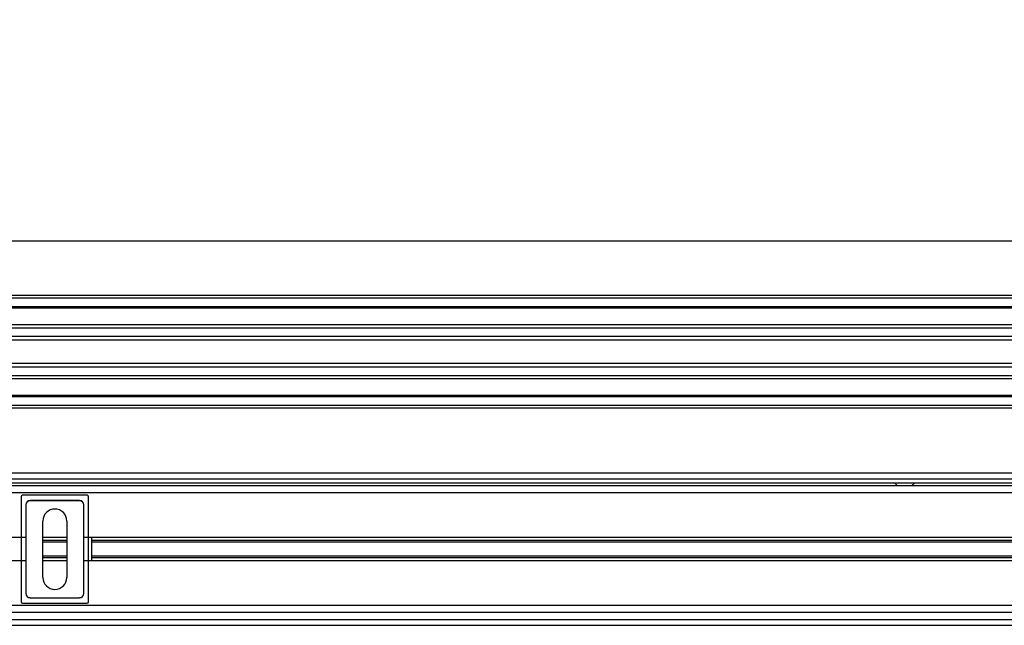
# Model space of a CAD drawing. Header units: millimetres. Extents: x 0 to 420, y 0 to 297.
# Tile 67 of 115: x 176 to 193, y 230 to 241. Entities that reach past the tile are written whole.
import ezdxf

# ---------------------------------------------------------------- set-up
doc = ezdxf.new("R2010")
doc.units = ezdxf.units.MM
doc.layers.add('QUOTE', color=174, linetype='Continuous')
doc.styles.add('SLDTEXTSTYLE3', font='TXT', dxfattribs={"width": 0.75})
doc.dimstyles.new('SLDDIMSTYLE0', dxfattribs={"dimtxt": 3, "dimasz": 3, "dimexe": 0, "dimexo": 0.0625, "dimgap": 0.75, "dimtad": 1, "dimlfac": 20.047434, "dimrnd": 1e-09, "dimzin": 12, "dimdsep": 46, "dimtxsty": 'SLDTEXTSTYLE3', "dimsah": 1, "dimcen": 0.09, "dimadec": 0, "dimazin": 3, "dimtfac": 1, "dimtdec": 3, "dimtofl": 0, "dimtmove": 0, "dimatfit": 3, "dimfxl": 0, "dimfrac": 2, "dimtolj": 1, "dimtzin": 12, "dimarcsym": 0})

# ---------------------------------------------------------------- blocks, each defined once
blk = doc.blocks.new('_D')
at = {"layer": 'QUOTE'}
for p, q in [((60.189, 233.765), (60.189, 239.215)), ((219.811, 233.765), (219.811, 239.215)), ((219.811, 237.215), (60.189, 237.215))]:
    blk.add_line(p, q, dxfattribs=at)
for points in [[(60.189, 237.215), (63.189, 236.715), (63.189, 237.715)], [(219.811, 237.215), (216.811, 237.715), (216.811, 236.715)]]:
    blk.add_solid(points, dxfattribs=at)
at = {"layer": 'QUOTE', "insert": (135.567, 241.082), "char_height": 3, "attachment_point": 1, "style": 'SLDTEXTSTYLE3'}
blk.add_mtext('3200', dxfattribs=at)

msp = doc.modelspace()

# ---------------------------------------------------------------- linework, layer by layer
at = {"color": 7, "linetype": 'Continuous', "lineweight": 25}
for p, q in [((219.81071, 236.25402), (60.18929, 236.25402)), ((219.81071, 236.20414), (60.18929, 236.20414)), ((219.81071, 236.05449), (60.18929, 236.05449)), ((219.81071, 236.02905), (60.18929, 236.02905)), ((200.63123, 235.73524), (128.25283, 235.73524)), ((200.57381, 235.67736), (128.31025, 235.67736)), ((200.48726, 235.52829), (128.3968, 235.52829)), ((200.46774, 235.4609), (128.41632, 235.4609)), ((200.45662, 235.05187), (128.42745, 235.05187)), ((200.45662, 234.98448), (128.42745, 234.98448)), ((200.45662, 234.8354), (128.42745, 234.8354)), ((200.45662, 234.77753), (128.42745, 234.77753)), ((200.45662, 234.48372), (128.42745, 234.48372)), ((200.45662, 234.45828), (128.42745, 234.45828)), ((200.45662, 234.30863), (128.42745, 234.30863)), ((200.45662, 234.25875), (128.42745, 234.25875)), ((200.45662, 233.11147), (128.42745, 233.11147)), ((140.24941, 233.01171), (200.45662, 233.01171)), ((200.45662, 232.887), (128.42745, 232.887)), ((140.24941, 232.93688), (200.45662, 232.93688)), ((191.53056, 232.93688), (191.58599, 232.887)), ((191.8354, 232.887), (191.89082, 232.93688)), ((200.45662, 232.7623), (141.36838, 232.7623)), ((176.0649, 232.69377), (176.0649, 230.83556)), ((177.23625, 232.71871), (176.08984, 232.71871)), ((176.22408, 232.62363), (176.22517, 232.62254)), ((177.10201, 232.62363), (176.22408, 232.62363)), ((177.10092, 232.62254), (176.22517, 232.62254)), ((177.10092, 232.62254), (177.10201, 232.62363)), ((177.26119, 230.83556), (177.26119, 232.69377)), ((176.15035, 232.54772), (176.14927, 232.54881)), ((176.14927, 232.54881), (176.14927, 230.98052)), ((176.15035, 232.54772), (176.15035, 230.98161)), ((177.17683, 232.54881), (177.17574, 232.54772)), ((177.17574, 230.98161), (177.17574, 232.54772)), ((177.17683, 230.98052), (177.17683, 232.54881)), ((176.45105, 231.26585), (176.45105, 232.26348)), ((176.87504, 232.26348), (176.87504, 231.26585)), ((176.14927, 231.97167), (152.7348, 231.97167)), ((176.87504, 231.97167), (176.45105, 231.97167)), ((176.87504, 231.9176), (176.45105, 231.9176)), ((200.45662, 231.97167), (177.17683, 231.97167)), ((177.31107, 231.97167), (177.31107, 231.55766)), ((194.67309, 231.9176), (177.31107, 231.9176)), ((176.87504, 231.88897), (176.45105, 231.88897)), ((194.64101, 231.88897), (177.31107, 231.88897)), ((176.14927, 231.55766), (152.7348, 231.55766)), ((176.87504, 231.64036), (176.45105, 231.64036)), ((176.87504, 231.61173), (176.45105, 231.61173)), ((176.87504, 231.55766), (176.45105, 231.55766)), ((200.45662, 231.55766), (177.17683, 231.55766)), ((194.64101, 231.64036), (177.31107, 231.64036)), ((194.67309, 231.61173), (177.31107, 231.61173)), ((176.14927, 230.98052), (176.15035, 230.98161)), ((176.22517, 230.90679), (176.22408, 230.9057)), ((176.22408, 230.9057), (177.10201, 230.9057)), ((176.22517, 230.90679), (177.10092, 230.90679)), ((177.10201, 230.9057), (177.10092, 230.90679)), ((177.17574, 230.98161), (177.17683, 230.98052)), ((200.53144, 230.76703), (141.60971, 230.76703)), ((176.08984, 230.81062), (177.23625, 230.81062)), ((141.54331, 230.51762), (203.80171, 230.51762)), ((203.76975, 230.64233), (141.57528, 230.64233)), ((141.51424, 230.41786), (203.83078, 230.41786))]:
    msp.add_line(p, q, dxfattribs=at)
for centre, start, end in [((176.66305, 232.26348), 0, 180), ((176.66305, 231.26585), 180, 0)]:
    msp.add_arc(centre, 0.212, start, end, dxfattribs=at)
for centre, major_axis in [((176.08985, 232.69377), (-0.01764, 0.01764)), ((176.22409, 232.5488), (-0.05291, 0.05291)), ((176.22518, 232.54771), (-0.05291, 0.05291)), ((177.10091, 232.54771), (0.05291, 0.05291)), ((177.102, 232.5488), (0.05291, 0.05291)), ((177.23625, 232.69377), (0.01764, 0.01764)), ((176.22409, 230.98053), (-0.05291, -0.05291)), ((176.22518, 230.98162), (-0.05291, -0.05291)), ((177.10091, 230.98162), (0.05291, -0.05291)), ((177.102, 230.98053), (0.05291, -0.05291)), ((176.08985, 230.83556), (-0.01764, -0.01764)), ((177.23625, 230.83556), (0.01764, -0.01764))]:
    msp.add_ellipse(centre, major_axis=major_axis, ratio=0.99992385, start_param=5.49782522, end_param=7.06854539, dxfattribs=at)

# ---------------------------------------------------------------- dimensions: what is measured, and where the dimension line sits
at = {"layer": 'QUOTE'}
dim = msp.add_linear_dim(base=(60.18929, 237.21465), p1=(219.81071, 231.76466), p2=(60.18929, 231.76466), dimstyle='SLDDIMSTYLE0', dxfattribs=at)
dim.commit()
dim.dimension.update_dxf_attribs({"geometry": '_D', "text_midpoint": (140, 237.21465), "dimtype": 160})

doc.saveas('drawing.dxf')
